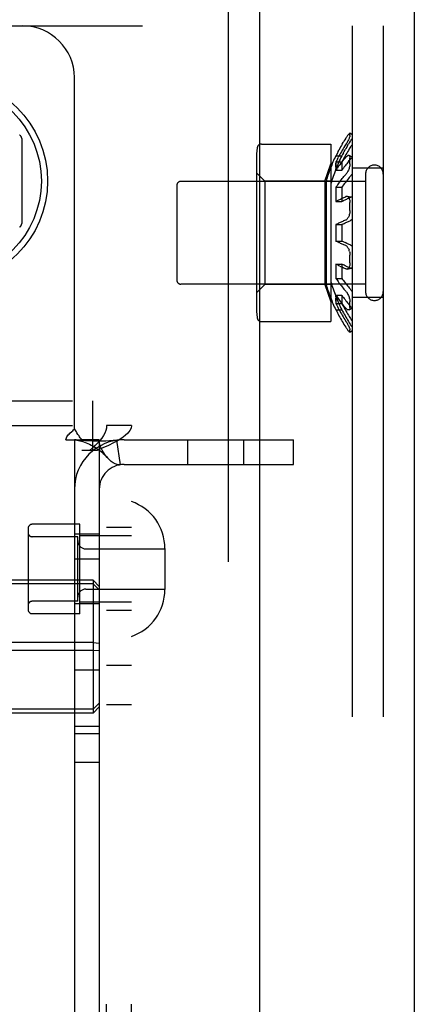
# Model space of a CAD drawing. Header units: inches. Extents: x 0 to 304, y 0 to 196.
# Tile 51 of 129: x 146.546 to 147.501, y 121.742 to 124.121. Entities that reach past the tile are written whole.
import ezdxf

# ---------------------------------------------------------------- set-up
doc = ezdxf.new("R2010")
doc.units = ezdxf.units.IN
doc.header["$LTSCALE"] = 16.696429
doc.header["$MEASUREMENT"] = 0
doc.linetypes.add('HIDDEN', pattern=[0.2, 0.1, -0.1])
doc.layers.get('0').update_dxf_attribs({"linetype": 'CONTINUOUS'})
doc.layers.add('DEFAULT_2', color=8, linetype='HIDDEN')
doc.layers.add('EXD_DOOR_ASSEMBLY', color=7, linetype='CONTINUOUS')

msp = doc.modelspace()

# ---------------------------------------------------------------- linework, layer by layer
at = {"color": 3, "linetype": 'Continuous'}
msp.add_line((147.5009, 138.7931), (147.5009, 104.4191), dxfattribs=at)
at = {"layer": 'DEFAULT_2', "color": 8, "linetype": 'HIDDEN'}
for p, q in [((145.1734, 124.1061), (147.4259, 124.1061)), ((147.3509, 124.1061), (147.3509, 119.1061)), ((147.4259, 124.1061), (147.4259, 119.1061)), ((146.6784, 123.1323), (146.6784, 123.9811)), ((146.5509, 123.8336), (146.5509, 123.6287)), ((147.3509, 123.8427), (147.345, 123.8466)), ((147.345, 123.8466), (147.3451, 123.8465)), ((147.3452, 123.8461), (147.3451, 123.8465)), ((147.3452, 123.841), (147.3452, 123.8461)), ((147.1308, 123.8206), (147.299, 123.8206)), ((147.299, 123.8206), (147.299, 123.3916)), ((147.3393, 123.8169), (147.3414, 123.8204)), ((147.119, 123.789), (147.119, 123.4233)), ((147.3107, 123.7921), (147.3257, 123.7921)), ((147.3148, 123.7844), (147.3167, 123.788)), ((147.3167, 123.8029), (147.3186, 123.8065)), ((147.3509, 123.7887), (147.343, 123.7925)), ((147.3436, 123.7921), (147.343, 123.7925)), ((147.3452, 123.773), (147.3452, 123.7868)), ((147.2842, 123.7311), (147.299, 123.7729)), ((147.3112, 123.7572), (147.3109, 123.7609)), ((147.3112, 123.7772), (147.3257, 123.7772)), ((147.313, 123.7599), (147.3148, 123.7625)), ((147.3167, 123.7652), (147.3148, 123.7625)), ((147.3167, 123.7652), (147.3186, 123.7678)), ((147.3225, 123.773), (147.3245, 123.7756)), ((147.3265, 123.7781), (147.3245, 123.7756)), ((147.3414, 123.778), (147.3435, 123.7805)), ((147.3457, 123.783), (147.3435, 123.7805)), ((147.4259, 123.7624), (147.3509, 123.7624)), ((147.139, 123.7311), (147.119, 123.7511)), ((147.313, 123.7599), (147.3112, 123.7572)), ((147.3112, 123.7572), (147.3257, 123.7572)), ((147.3286, 123.7396), (147.3265, 123.7371)), ((147.3286, 123.7396), (147.3307, 123.7421)), ((147.3829, 123.7481), (147.3829, 123.4641)), ((146.9259, 123.7201), (146.9259, 123.4921)), ((147.3829, 123.7301), (146.9359, 123.7301)), ((147.2842, 123.7311), (147.139, 123.7311)), ((147.139, 123.7311), (147.139, 123.4811)), ((147.2842, 123.7311), (147.2842, 123.4811)), ((147.299, 123.7311), (147.2873, 123.7311)), ((147.2873, 123.7311), (147.2873, 123.4811)), ((147.3112, 123.7165), (147.3257, 123.7165)), ((147.3313, 123.7242), (147.3333, 123.7268)), ((147.3353, 123.7294), (147.3333, 123.7268)), ((147.3353, 123.7294), (147.3373, 123.7319)), ((147.349, 123.6919), (147.3383, 123.6938)), ((147.3112, 123.6818), (147.3257, 123.6818)), ((147.3275, 123.6828), (147.3257, 123.6818)), ((147.3452, 123.6603), (147.3452, 123.6792)), ((147.313, 123.6271), (147.3112, 123.6261)), ((147.3112, 123.6261), (147.3257, 123.6261)), ((147.3275, 123.6271), (147.3257, 123.6261)), ((147.3112, 123.5861), (147.3257, 123.5861)), ((147.3167, 123.5833), (147.3186, 123.5824)), ((147.3205, 123.5815), (147.3186, 123.5824)), ((147.3205, 123.5815), (147.3225, 123.5805)), ((147.3313, 123.5833), (147.3333, 123.5824)), ((147.3457, 123.577), (147.3466, 123.5765)), ((147.3475, 123.576), (147.3466, 123.5765)), ((147.3452, 123.5331), (147.3452, 123.5519)), ((147.3112, 123.5305), (147.3257, 123.5305)), ((147.3353, 123.5256), (147.3373, 123.5246)), ((147.3393, 123.5237), (147.3373, 123.5246)), ((147.3393, 123.5237), (147.3414, 123.5227)), ((147.3383, 123.5184), (147.349, 123.5204)), ((147.3829, 123.4821), (146.9359, 123.4821)), ((147.139, 123.4811), (147.119, 123.4611)), ((147.2842, 123.4811), (147.139, 123.4811)), ((147.2842, 123.4811), (147.299, 123.4393)), ((147.299, 123.4811), (147.2873, 123.4811)), ((147.3112, 123.4958), (147.3257, 123.4958)), ((147.3109, 123.4513), (147.3112, 123.455)), ((147.3112, 123.455), (147.3257, 123.455)), ((147.3112, 123.435), (147.3257, 123.435)), ((147.3452, 123.4254), (147.3452, 123.4392)), ((147.4259, 123.4499), (147.3509, 123.4499)), ((147.3107, 123.4201), (147.3257, 123.4201)), ((147.3349, 123.424), (147.3361, 123.4228)), ((147.343, 123.4197), (147.3509, 123.4236)), ((147.1308, 123.3916), (147.299, 123.3916)), ((147.345, 123.3656), (147.3509, 123.3696)), ((147.3452, 123.3662), (147.3452, 123.3712)), ((145.0039, 123.2001), (146.7229, 123.2001)), ((146.7229, 123.0801), (146.7229, 123.2001)), ((145.0039, 123.1401), (146.7229, 123.1401)), ((146.8164, 123.1401), (146.7564, 123.1401)), ((146.7564, 120.0721), (146.7564, 123.1401)), ((146.8164, 120.0721), (146.8164, 123.1401)), ((146.6576, 123.1061), (146.6967, 123.1061)), ((146.6784, 123.1061), (146.6784, 120.1061)), ((146.7384, 123.1061), (146.6967, 123.1061)), ((146.7384, 123.1061), (146.7384, 120.1061)), ((146.7806, 123.1048), (146.7895, 123.0455)), ((146.7984, 123.1061), (147.2084, 123.1061)), ((146.9517, 123.1061), (146.9517, 123.0461)), ((147.0877, 123.1061), (147.0877, 123.0461)), ((147.2084, 123.0461), (147.2084, 123.1061)), ((146.7335, 123.0801), (146.6964, 123.0801)), ((146.7984, 123.0461), (147.2084, 123.0461)), ((146.5664, 122.8916), (146.5664, 122.6956)), ((146.6914, 122.9016), (146.5764, 122.9016)), ((146.6914, 122.6856), (146.6914, 122.9016)), ((146.8164, 122.8936), (146.7564, 122.8936)), ((146.6864, 122.8716), (146.5764, 122.8716)), ((146.7384, 122.8781), (146.6784, 122.8781)), ((146.6864, 122.7156), (146.6864, 122.8716)), ((146.8164, 122.8736), (146.6914, 122.8736)), ((146.7064, 122.8421), (146.8974, 122.8421)), ((146.8974, 122.8431), (146.8974, 122.7441)), ((146.7384, 122.8171), (146.6784, 122.8171)), ((146.7234, 122.7669), (143.2534, 122.7669)), ((146.7234, 122.7669), (146.7234, 122.4454)), ((146.7234, 122.7669), (146.7384, 122.7515)), ((146.7234, 122.7574), (143.2534, 122.7574)), ((146.7064, 122.7451), (146.8974, 122.7451)), ((146.7234, 122.7574), (146.7384, 122.7429)), ((146.6864, 122.7156), (146.5764, 122.7156)), ((146.8164, 122.7136), (146.6914, 122.7136)), ((146.7384, 122.7091), (146.6784, 122.7091)), ((146.8164, 122.6936), (146.7564, 122.6936)), ((146.6914, 122.6856), (146.5764, 122.6856)), ((146.7234, 122.6156), (143.2534, 122.6156)), ((146.7234, 122.5967), (143.2534, 122.5967)), ((146.7234, 122.6156), (146.7384, 122.6147)), ((146.7234, 122.5967), (146.7384, 122.5976)), ((146.7384, 122.5491), (146.6784, 122.5491)), ((146.8164, 122.5601), (146.7564, 122.5601)), ((146.7234, 122.4548), (143.2534, 122.4548)), ((146.7234, 122.4548), (146.7384, 122.4693)), ((146.7234, 122.4454), (146.7384, 122.4608)), ((146.8164, 122.4651), (146.7564, 122.4651)), ((146.7234, 122.4454), (143.2534, 122.4454)), ((146.7384, 122.4131), (146.6784, 122.4131)), ((146.7384, 122.3951), (146.6784, 122.3951)), ((146.7384, 122.3261), (146.6784, 122.3261))]:
    msp.add_line(p, q, dxfattribs=at)
for points in [[(147.3349, 123.8344), (147.3328, 123.8309), (147.3307, 123.8275)], [(147.345, 123.8466), (147.345, 123.8466), (147.3446, 123.8466), (147.3442, 123.8464), (147.3436, 123.8459), (147.3429, 123.8453), (147.3422, 123.8444), (147.3413, 123.8434), (147.3404, 123.8422), (147.3394, 123.8409), (147.3383, 123.8394), (147.3372, 123.8377), (147.3361, 123.8361), (147.3349, 123.8344)], [(147.3452, 123.841), (147.3451, 123.8403), (147.345, 123.8393), (147.3446, 123.8382), (147.3442, 123.8369), (147.3436, 123.8355), (147.3429, 123.8339), (147.3422, 123.8322), (147.3413, 123.8305), (147.3404, 123.8286), (147.3394, 123.8267), (147.3383, 123.8248), (147.3372, 123.8229), (147.3361, 123.8211)], [(147.3509, 123.8348), (147.3501, 123.8337), (147.3493, 123.8325), (147.3484, 123.8313), (147.3475, 123.8299), (147.3466, 123.8286), (147.3457, 123.8272)], [(147.3361, 123.8211), (147.3328, 123.8159), (147.3307, 123.8125), (147.3286, 123.809), (147.3265, 123.8056), (147.3245, 123.8021), (147.3225, 123.7986), (147.3205, 123.7951), (147.3186, 123.7915), (147.3167, 123.788)], [(147.3265, 123.8206), (147.3245, 123.8171), (147.3225, 123.8136), (147.3205, 123.81), (147.3186, 123.8065)], [(147.3466, 123.8136), (147.3435, 123.8088), (147.3414, 123.8053), (147.3393, 123.8019), (147.3373, 123.7984), (147.3353, 123.7949), (147.3333, 123.7914), (147.3313, 123.7879), (147.3294, 123.7844), (147.3275, 123.7808), (147.3257, 123.7772)], [(147.3265, 123.8206), (147.3286, 123.824), (147.3307, 123.8275)], [(147.3393, 123.8169), (147.3373, 123.8134), (147.3353, 123.8099), (147.3333, 123.8064)], [(147.3457, 123.8272), (147.3435, 123.8238), (147.3414, 123.8204)], [(147.3509, 123.8211), (147.3501, 123.8196), (147.3493, 123.8181), (147.3484, 123.8166), (147.3475, 123.815), (147.3466, 123.8136)], [(147.3167, 123.8029), (147.3148, 123.7993), (147.313, 123.7957), (147.3112, 123.7921)], [(147.3148, 123.7844), (147.313, 123.7808), (147.3112, 123.7772)], [(147.3294, 123.7993), (147.3275, 123.7957), (147.3257, 123.7921)], [(147.3294, 123.7993), (147.3313, 123.8029), (147.3333, 123.8064)], [(147.3349, 123.7883), (147.3328, 123.7858), (147.3307, 123.7832)], [(147.343, 123.7925), (147.3429, 123.7926), (147.3422, 123.7928), (147.3413, 123.7928), (147.3404, 123.7925), (147.3394, 123.7921), (147.3383, 123.7914), (147.3372, 123.7905), (147.3361, 123.7895), (147.3349, 123.7883)], [(147.3436, 123.7921), (147.3442, 123.7915), (147.3446, 123.7906), (147.345, 123.7895), (147.3451, 123.7883), (147.3452, 123.7868)], [(147.3509, 123.7872), (147.3501, 123.7868), (147.3493, 123.7863), (147.3484, 123.7857), (147.3475, 123.7849), (147.3466, 123.784), (147.3457, 123.783)], [(147.3112, 123.7772), (147.311, 123.7743), (147.3108, 123.7712), (147.3107, 123.7679), (147.3108, 123.7645), (147.3109, 123.7609), (147.3112, 123.7572)], [(147.3108, 123.7645), (147.3107, 123.7679), (147.3108, 123.7712), (147.311, 123.7743)], [(147.3225, 123.773), (147.3205, 123.7704), (147.3186, 123.7678)], [(147.3257, 123.7772), (147.3254, 123.7743), (147.3253, 123.7712), (147.3252, 123.768), (147.3252, 123.7645), (147.3254, 123.761), (147.3257, 123.7572)], [(147.3414, 123.778), (147.3393, 123.7754), (147.3373, 123.7729), (147.3353, 123.7703), (147.3333, 123.7677), (147.3313, 123.7651), (147.3294, 123.7625), (147.3275, 123.7599), (147.3257, 123.7572)], [(147.3265, 123.7781), (147.3286, 123.7807), (147.3307, 123.7832)], [(147.3452, 123.773), (147.3451, 123.7714), (147.345, 123.7696), (147.3446, 123.7676), (147.3442, 123.7656), (147.3436, 123.7635), (147.3429, 123.7615), (147.3422, 123.7594), (147.3413, 123.7574), (147.3404, 123.7554), (147.3394, 123.7535), (147.3383, 123.7517), (147.3372, 123.75), (147.3361, 123.7485), (147.3349, 123.7471)], [(147.3225, 123.732), (147.3245, 123.7346), (147.3265, 123.7371)], [(147.3349, 123.7471), (147.3328, 123.7446), (147.3307, 123.7421)], [(147.3457, 123.7419), (147.3435, 123.7394), (147.3414, 123.7369), (147.3393, 123.7344), (147.3373, 123.7319)], [(147.3509, 123.7498), (147.3501, 123.7483), (147.3493, 123.7468), (147.3484, 123.7455), (147.3475, 123.7442), (147.3466, 123.743), (147.3457, 123.7419)], [(147.3112, 123.7165), (147.3109, 123.7078), (147.3107, 123.6991), (147.3109, 123.6905), (147.3112, 123.6818)], [(147.3225, 123.732), (147.3205, 123.7295), (147.3186, 123.7269), (147.3167, 123.7243), (147.3148, 123.7217), (147.313, 123.7191), (147.3112, 123.7165)], [(147.3257, 123.7165), (147.3253, 123.7078), (147.3252, 123.6991), (147.3253, 123.6905), (147.3257, 123.6818)], [(147.3313, 123.7242), (147.3294, 123.7217), (147.3275, 123.7191), (147.3257, 123.7165)], [(147.3148, 123.6838), (147.3167, 123.6848), (147.3186, 123.6857), (147.3205, 123.6867), (147.3225, 123.6877), (147.3245, 123.6886), (147.3265, 123.6896), (147.3286, 123.6906), (147.3307, 123.6915), (147.3328, 123.6924), (147.3349, 123.6934)], [(147.3275, 123.6828), (147.3294, 123.6838), (147.3313, 123.6847), (147.3333, 123.6857), (147.3353, 123.6867), (147.3373, 123.6876), (147.3393, 123.6886), (147.3414, 123.6895), (147.3435, 123.6905), (147.3457, 123.6914)], [(147.3383, 123.6938), (147.3372, 123.6939), (147.3361, 123.6938), (147.3349, 123.6934)], [(147.3413, 123.6921), (147.3404, 123.6929), (147.3394, 123.6935), (147.3383, 123.6938)], [(147.3413, 123.6921), (147.3422, 123.6911), (147.3429, 123.6899), (147.3436, 123.6885), (147.3442, 123.6869), (147.3446, 123.6851), (147.345, 123.6832), (147.3451, 123.6812), (147.3452, 123.6792)], [(147.349, 123.6919), (147.3484, 123.6919), (147.3475, 123.6919), (147.3466, 123.6917), (147.3457, 123.6914)], [(147.3509, 123.6911), (147.3501, 123.6915), (147.3493, 123.6918), (147.349, 123.6919)], [(147.3148, 123.6838), (147.313, 123.6828), (147.3112, 123.6818)], [(147.3349, 123.6371), (147.3361, 123.6377), (147.3372, 123.6385), (147.3383, 123.6395), (147.3394, 123.6408), (147.3404, 123.6422), (147.3413, 123.6438)], [(147.3452, 123.6603), (147.3451, 123.6582), (147.345, 123.656), (147.3446, 123.6538), (147.3442, 123.6516), (147.3436, 123.6495), (147.3429, 123.6474), (147.3422, 123.6456), (147.3413, 123.6438)], [(147.313, 123.6271), (147.3148, 123.628), (147.3167, 123.6289), (147.3186, 123.6299), (147.3205, 123.6308), (147.3225, 123.6317), (147.3245, 123.6326), (147.3265, 123.6336), (147.3286, 123.6345), (147.3307, 123.6354), (147.3328, 123.6363), (147.3349, 123.6371)], [(147.3275, 123.6271), (147.3294, 123.628), (147.3313, 123.6289), (147.3333, 123.6299), (147.3353, 123.6308), (147.3373, 123.6317), (147.3393, 123.6326), (147.3414, 123.6335), (147.3435, 123.6344), (147.3457, 123.6353)], [(147.3509, 123.64), (147.3501, 123.6389), (147.3493, 123.6379), (147.3484, 123.637), (147.3475, 123.6363), (147.3466, 123.6357), (147.3457, 123.6353)], [(147.3167, 123.5833), (147.3148, 123.5842), (147.313, 123.5852), (147.3112, 123.5861)], [(147.3349, 123.5751), (147.3328, 123.576), (147.3307, 123.5769), (147.3286, 123.5778), (147.3265, 123.5787), (147.3245, 123.5796), (147.3225, 123.5805)], [(147.3313, 123.5833), (147.3294, 123.5843), (147.3275, 123.5852), (147.3257, 123.5861)], [(147.3457, 123.577), (147.3435, 123.5779), (147.3414, 123.5788), (147.3393, 123.5797), (147.3373, 123.5806), (147.3353, 123.5815), (147.3333, 123.5824)], [(147.3413, 123.5684), (147.3404, 123.57), (147.3394, 123.5715), (147.3383, 123.5727), (147.3372, 123.5738), (147.3361, 123.5745), (147.3349, 123.5751)], [(147.3475, 123.576), (147.3484, 123.5752), (147.3493, 123.5744), (147.3501, 123.5734), (147.3509, 123.5722)], [(147.3413, 123.5684), (147.3422, 123.5667), (147.3429, 123.5648)], [(147.3442, 123.5607), (147.3436, 123.5628), (147.3429, 123.5648)], [(147.3442, 123.5607), (147.3446, 123.5585), (147.345, 123.5563), (147.3451, 123.5541), (147.3452, 123.5519)], [(147.3112, 123.5305), (147.3109, 123.5218), (147.3107, 123.5131), (147.3109, 123.5045), (147.3112, 123.4958)], [(147.3205, 123.5255), (147.3186, 123.5265), (147.3167, 123.5275), (147.3148, 123.5285), (147.313, 123.5295), (147.3112, 123.5305)], [(147.3205, 123.5255), (147.3225, 123.5246), (147.3245, 123.5236), (147.3265, 123.5227)], [(147.3257, 123.5305), (147.3253, 123.5218), (147.3252, 123.5131), (147.3253, 123.5045), (147.3257, 123.4958)], [(147.3353, 123.5256), (147.3333, 123.5265), (147.3313, 123.5275), (147.3294, 123.5285), (147.3275, 123.5295), (147.3257, 123.5305)], [(147.3349, 123.5189), (147.3328, 123.5198), (147.3307, 123.5208), (147.3286, 123.5217), (147.3265, 123.5227)], [(147.3452, 123.5331), (147.3451, 123.531), (147.345, 123.529), (147.3446, 123.5271), (147.3442, 123.5254), (147.3436, 123.5238), (147.3429, 123.5223), (147.3422, 123.5211), (147.3413, 123.5201), (147.3404, 123.5193), (147.3394, 123.5188), (147.3383, 123.5184)], [(147.3457, 123.5208), (147.3435, 123.5218), (147.3414, 123.5227)], [(147.3383, 123.5184), (147.3372, 123.5184), (147.3361, 123.5185), (147.3349, 123.5189)], [(147.349, 123.5204), (147.3484, 123.5203), (147.3475, 123.5203), (147.3466, 123.5205), (147.3457, 123.5208)], [(147.3509, 123.5212), (147.3501, 123.5207), (147.3493, 123.5204), (147.349, 123.5204)], [(147.3112, 123.4958), (147.313, 123.4932), (147.3148, 123.4906), (147.3167, 123.488), (147.3186, 123.4854), (147.3205, 123.4828), (147.3225, 123.4802), (147.3245, 123.4777), (147.3265, 123.4752), (147.3286, 123.4726), (147.3307, 123.4701), (147.3328, 123.4676), (147.3349, 123.4652)], [(147.3257, 123.4958), (147.3275, 123.4932), (147.3294, 123.4906), (147.3313, 123.488), (147.3333, 123.4855), (147.3353, 123.4829), (147.3373, 123.4804), (147.3393, 123.4778), (147.3414, 123.4753), (147.3435, 123.4728), (147.3457, 123.4703)], [(147.3112, 123.455), (147.3109, 123.4513), (147.3108, 123.4477), (147.3107, 123.4443), (147.3108, 123.4411), (147.311, 123.438), (147.3112, 123.435)], [(147.3112, 123.455), (147.313, 123.4524), (147.3148, 123.4497), (147.3167, 123.4471), (147.3186, 123.4445), (147.3205, 123.4419), (147.3225, 123.4393), (147.3245, 123.4367), (147.3265, 123.4341), (147.3286, 123.4316), (147.3307, 123.429), (147.3328, 123.4265), (147.3349, 123.424)], [(147.3257, 123.455), (147.3254, 123.4513), (147.3252, 123.4477), (147.3252, 123.4443), (147.3253, 123.4411), (147.3254, 123.438), (147.3257, 123.435)], [(147.3257, 123.455), (147.3275, 123.4524), (147.3294, 123.4498), (147.3313, 123.4472), (147.3333, 123.4446), (147.3353, 123.442), (147.3373, 123.4394), (147.3393, 123.4368), (147.3414, 123.4343), (147.3435, 123.4318), (147.3457, 123.4292)], [(147.3349, 123.4652), (147.3361, 123.4638), (147.3372, 123.4623), (147.3383, 123.4606), (147.3394, 123.4588), (147.3404, 123.4568), (147.3413, 123.4548), (147.3422, 123.4528), (147.3429, 123.4508), (147.3436, 123.4487), (147.3442, 123.4467), (147.3446, 123.4446), (147.345, 123.4427), (147.3451, 123.4409), (147.3452, 123.4392)], [(147.3457, 123.4703), (147.3466, 123.4693), (147.3475, 123.4681), (147.3484, 123.4668), (147.3493, 123.4654), (147.3501, 123.464), (147.3509, 123.4624)], [(147.3108, 123.4411), (147.3107, 123.4443), (147.3108, 123.4477)], [(147.3112, 123.435), (147.313, 123.4314), (147.3148, 123.4279), (147.3167, 123.4243), (147.3186, 123.4207), (147.3205, 123.4172), (147.3225, 123.4137), (147.3245, 123.4102), (147.3265, 123.4067), (147.3286, 123.4032), (147.3307, 123.3998), (147.3328, 123.3964)], [(147.3257, 123.435), (147.3275, 123.4315), (147.3294, 123.4279), (147.3313, 123.4244), (147.3333, 123.4208), (147.3353, 123.4173), (147.3373, 123.4138), (147.3393, 123.4104), (147.3414, 123.4069), (147.3435, 123.4035)], [(147.3457, 123.4292), (147.3466, 123.4283), (147.3475, 123.4274)], [(147.3112, 123.4201), (147.313, 123.4165), (147.3148, 123.4129), (147.3167, 123.4093), (147.3186, 123.4058), (147.3205, 123.4022), (147.3225, 123.3987), (147.3245, 123.3952), (147.3265, 123.3917), (147.3286, 123.3882), (147.3307, 123.3848), (147.3328, 123.3813), (147.3349, 123.3779)], [(147.3257, 123.4201), (147.3275, 123.4165), (147.3294, 123.413), (147.3313, 123.4094), (147.3333, 123.4059), (147.3353, 123.4023), (147.3373, 123.3988), (147.3393, 123.3954), (147.3414, 123.3919), (147.3435, 123.3885), (147.3457, 123.385)], [(147.343, 123.4197), (147.3429, 123.4197), (147.3422, 123.4195), (147.3413, 123.4195), (147.3404, 123.4197), (147.3394, 123.4202), (147.3383, 123.4209), (147.3372, 123.4217), (147.3361, 123.4228)], [(147.3452, 123.4254), (147.3451, 123.424), (147.345, 123.4228), (147.3446, 123.4217), (147.3442, 123.4208), (147.3436, 123.4201), (147.343, 123.4197)], [(147.3509, 123.425), (147.3501, 123.4254), (147.3493, 123.4259), (147.3484, 123.4266), (147.3475, 123.4274)], [(147.3328, 123.3964), (147.3361, 123.3912), (147.3372, 123.3894), (147.3383, 123.3874), (147.3394, 123.3855), (147.3404, 123.3836), (147.3413, 123.3818), (147.3422, 123.38), (147.3429, 123.3784), (147.3436, 123.3768), (147.3442, 123.3754), (147.3446, 123.374), (147.345, 123.3729), (147.3451, 123.372), (147.3452, 123.3712)], [(147.3435, 123.4035), (147.3466, 123.3987), (147.3475, 123.3972), (147.3484, 123.3957), (147.3493, 123.3942), (147.3501, 123.3927), (147.3509, 123.3911)], [(147.3457, 123.385), (147.3466, 123.3837), (147.3475, 123.3823), (147.3484, 123.381), (147.3493, 123.3797), (147.3501, 123.3786), (147.3509, 123.3774)], [(147.3349, 123.3779), (147.3361, 123.3762), (147.3372, 123.3745), (147.3383, 123.3729), (147.3394, 123.3714), (147.3404, 123.37), (147.3413, 123.3688), (147.3422, 123.3678), (147.3429, 123.367), (147.3436, 123.3663)], [(147.345, 123.3656), (147.345, 123.3656), (147.3446, 123.3656), (147.3442, 123.3659), (147.3436, 123.3663)], [(147.3452, 123.3662), (147.3451, 123.3658), (147.345, 123.3656)], [(146.6576, 123.1061), (146.6582, 123.1085), (146.659, 123.1109), (146.6603, 123.1133), (146.6619, 123.1156), (146.6636, 123.1177), (146.6655, 123.1196), (146.6675, 123.1216)], [(146.6675, 123.1216), (146.672, 123.1256), (146.6743, 123.1278), (146.6764, 123.13), (146.6784, 123.1323)], [(146.687, 123.1189), (146.6845, 123.123), (146.6831, 123.1253), (146.6815, 123.1277), (146.68, 123.13), (146.6784, 123.1323)], [(146.6967, 123.1061), (146.6946, 123.1085), (146.6927, 123.1108), (146.691, 123.1129), (146.6896, 123.115), (146.6882, 123.117), (146.687, 123.1189)], [(146.7564, 123.1401), (146.756, 123.1341), (146.7545, 123.1281), (146.7522, 123.1221), (146.749, 123.1161), (146.745, 123.1101), (146.7402, 123.1041), (146.7347, 123.0981), (146.7286, 123.0921), (146.722, 123.0861), (146.715, 123.0801)], [(146.8164, 123.1401), (146.8155, 123.1341), (146.8127, 123.1281), (146.808, 123.1221), (146.8016, 123.1161), (146.7935, 123.1101), (146.7839, 123.1041), (146.7729, 123.0981), (146.7607, 123.0921), (146.7475, 123.0861), (146.7335, 123.0801)], [(146.6814, 123.1055), (146.6802, 123.1057), (146.6789, 123.1059), (146.6784, 123.1061)], [(146.7806, 123.1048), (146.7721, 123.1038), (146.7632, 123.1032), (146.7542, 123.1028), (146.7454, 123.1026), (146.7372, 123.1026), (146.7295, 123.1027), (146.7225, 123.1029), (146.7161, 123.1031), (146.7099, 123.1034), (146.7041, 123.1037), (146.6987, 123.104), (146.6937, 123.1044), (146.6892, 123.1047), (146.6854, 123.105), (146.6824, 123.1054), (146.6808, 123.1056)], [(146.6814, 123.1055), (146.6845, 123.105), (146.6879, 123.1043), (146.6915, 123.1035), (146.6952, 123.1024), (146.6991, 123.1013), (146.703, 123.0999), (146.7071, 123.0984), (146.7111, 123.0967), (146.7152, 123.0949), (146.7193, 123.0928), (146.7235, 123.0906), (146.7276, 123.0881), (146.7317, 123.0855), (146.7358, 123.0827), (146.7398, 123.0797), (146.7439, 123.0764), (146.7479, 123.0729), (146.7518, 123.0692), (146.7558, 123.0652), (146.7585, 123.0622)], [(146.7585, 123.0622), (146.7579, 123.0628), (146.7536, 123.0682), (146.7495, 123.0742), (146.7458, 123.0806), (146.7427, 123.0873), (146.7403, 123.094), (146.7389, 123.1003), (146.7384, 123.1061)], [(146.7895, 123.0455), (146.786, 123.0453), (146.782, 123.0459), (146.7774, 123.0475), (146.7725, 123.05), (146.7675, 123.0536), (146.7626, 123.0579), (146.7585, 123.0622)]]:
    msp.add_lwpolyline(points, dxfattribs=at)
for radius in [0.25, 0.235]:
    msp.add_circle((146.3634, 123.7311), radius, dxfattribs=at)
for centre, radius, start, end in [((146.5534, 123.9811), 0.125, 0, 90), ((146.5409, 123.8336), 0.01, 0.0034, 59.9992), ((147.2602, 123.789), 0.1412, 170.5137, 180), ((147.1308, 123.8106), 0.01, 90, 170.5138), ((147.704, 123.6061), 0.435, 154.6855, 163.3003), ((147.704, 123.6061), 0.422, 153.8477, 163.6817), ((147.4044, 123.7481), 0.0215, 0, 180), ((146.9359, 123.7201), 0.01, 90, 180), ((146.5409, 123.6287), 0.01, 300.0031, 359.9988), ((147.704, 123.6061), 0.3932, 177.0846, 182.9154), ((147.704, 123.6061), 0.3788, 176.9735, 183.0265), ((146.9359, 123.4921), 0.01, 180, 270), ((147.704, 123.6061), 0.435, 196.6997, 205.3145), ((147.704, 123.6061), 0.422, 196.3183, 206.1523), ((147.4044, 123.4641), 0.0215, 180, 360), ((147.2602, 123.4233), 0.1412, 180, 189.4863), ((147.1308, 123.4016), 0.01, 189.4862, 270), ((146.7984, 122.9861), 0.12, 90, 180), ((146.7984, 122.9861), 0.06, 90, 180), ((146.7774, 122.8431), 0.12, 0, 71.0344), ((146.5764, 122.8916), 0.01, 90, 180), ((146.5764, 122.8816), 0.01, 180, 270), ((146.7064, 122.8621), 0.02, 180, 270), ((146.7064, 122.7251), 0.02, 90, 180), ((146.7774, 122.7441), 0.12, 288.9656, 360), ((146.5764, 122.7056), 0.01, 90, 180), ((146.5764, 122.6956), 0.01, 180, 270)]:
    msp.add_arc(centre, radius, start, end, dxfattribs=at)
at = {"layer": 'EXD_DOOR_ASSEMBLY', "color": 8, "linetype": 'HIDDEN'}
msp.add_line((147.0509, 109.4536), (147.0509, 133.7636), dxfattribs=at)
at = {"layer": 'EXD_DOOR_ASSEMBLY', "color": 3, "linetype": 'Continuous'}
msp.add_line((147.1259, 133.6086), (147.1259, 109.6086), dxfattribs=at)

doc.saveas('drawing.dxf')
